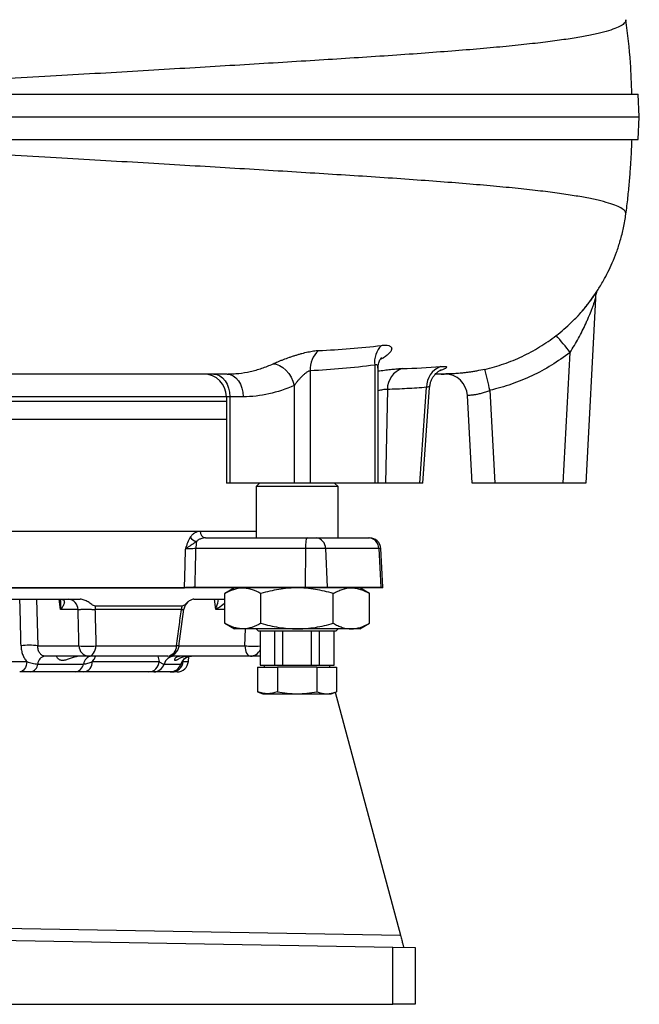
# Model space of a CAD drawing. Header units: millimetres. Extents: x 2572 to 4387, y 782 to 6178.
# Tile 8 of 17: x 3843 to 4387, y 782 to 1647. Entities that reach past the tile are written whole.
import ezdxf

# ---------------------------------------------------------------- set-up
doc = ezdxf.new("R2010")
doc.units = ezdxf.units.MM
doc.header["$LTSCALE"] = 2

msp = doc.modelspace()

# ---------------------------------------------------------------- linework, layer by layer
at = {"color": 7, "linetype": 'Continuous', "lineweight": 25}
for p, q in [((4387.19, 1561.92), (4386.14, 1581.92)), ((4386.14, 1541.92), (4387.19, 1561.92)), ((4348.79, 1402.39), (4340.28, 1239.92)), ((4320.3, 1239.92), (4326.33, 1354.89)), ((4154.75, 1343.78), (4154.75, 1239.92)), ((4098.18, 1338.8), (4098.18, 1239.92)), ((4157.68, 1239.92), (4157.68, 1340.99)), ((4084.04, 1325.87), (4084.04, 1239.92)), ((4194.32, 1239.92), (4200.36, 1324.27)), ((4024.54, 1315.92), (4024.54, 1239.92)), ((4027.47, 1315.92), (4027.47, 1239.92)), ((4039.17, 1315.92), (4027.47, 1315.92)), ((4165.88, 1322.35), (4164.3, 1239.92)), ((4197, 1239.92), (4203.03, 1324.09)), ((4240.28, 1239.92), (4236.24, 1316.97)), ((4255.97, 1321.58), (4260.25, 1239.92)), ((4024.54, 1295.92), (3679.33, 1295.92)), ((4027.47, 1239.92), (4024.54, 1239.92)), ((4084.04, 1239.92), (4027.47, 1239.92)), ((4053.59, 1239.92), (4050.59, 1236.92)), ((4098.18, 1239.92), (4084.04, 1239.92)), ((4154.75, 1239.92), (4098.18, 1239.92)), ((4122.59, 1236.92), (4119.59, 1239.92)), ((4157.68, 1239.92), (4154.75, 1239.92)), ((4164.3, 1239.92), (4157.68, 1239.92)), ((4194.32, 1239.92), (4164.3, 1239.92)), ((4197, 1239.92), (4194.32, 1239.92)), ((4260.25, 1239.92), (4240.28, 1239.92)), ((4320.3, 1239.92), (4260.25, 1239.92)), ((4340.28, 1239.92), (4320.3, 1239.92)), ((4050.59, 1236.92), (4050.59, 1191.92)), ((4122.59, 1236.92), (4050.59, 1236.92)), ((4122.59, 1191.92), (4122.59, 1236.92)), ((3646.28, 1197.92), (4050.59, 1197.92)), ((4006.16, 1191.92), (4095.59, 1191.92)), ((4095.59, 1191.92), (4103.26, 1191.92)), ((4103.26, 1191.92), (4149.41, 1191.92)), ((4149.41, 1191.92), (4150.17, 1191.92)), ((4093.86, 1182.44), (3997.68, 1182.44)), ((4093.86, 1182.44), (4093.55, 1148.44)), ((4111.5, 1182.44), (4093.86, 1182.44)), ((4111.5, 1182.44), (4112.97, 1148.44)), ((4158.42, 1182.44), (4111.5, 1182.44)), ((4158.42, 1182.44), (4160.03, 1148.44)), ((4161.93, 1148.44), (4160.15, 1182.44)), ((3715.01, 1148.1), (3987.78, 1148.1)), ((3987.78, 1147.92), (3715.01, 1147.92)), ((3996.97, 1148.44), (4093.55, 1148.44)), ((4093.54, 1147.92), (3996.97, 1147.92)), ((4031.59, 1147.92), (4023.08, 1143.01)), ((4023.08, 1116.83), (4023.08, 1143.01)), ((4054.84, 1116.83), (4054.84, 1143.01)), ((4112.98, 1147.92), (4093.54, 1147.92)), ((4093.55, 1148.44), (4112.97, 1148.44)), ((4112.97, 1148.44), (4160.03, 1148.44)), ((4160.04, 1147.92), (4112.98, 1147.92)), ((4118.34, 1116.83), (4118.34, 1143.01)), ((4150.1, 1143.01), (4141.59, 1147.92)), ((4150.1, 1116.83), (4150.1, 1143.01)), ((4161.95, 1147.92), (4160.04, 1147.92)), ((3801.34, 1137.92), (3896.08, 1137.92)), ((3995.91, 1137.92), (4023.08, 1137.92)), ((3894.21, 1128.79), (3878.65, 1128.79)), ((3984.94, 1128.79), (3909.05, 1128.79)), ((3985.56, 1131.93), (3909.54, 1131.93)), ((3982.85, 1096.61), (3987.13, 1129.23)), ((4023.08, 1116.83), (4031.59, 1111.92)), ((4141.59, 1111.92), (4150.1, 1116.83)), ((4038.96, 1111.92), (4031.59, 1111.92)), ((4086.59, 1111.92), (4038.96, 1111.92)), ((4050.59, 1111.92), (4052.59, 1109.92)), ((4120.59, 1109.92), (4052.59, 1109.92)), ((4054.09, 1109.92), (4054.09, 1079.92)), ((4054.36, 1079.92), (4054.36, 1109.92)), ((4066.86, 1109.92), (4066.86, 1079.92)), ((4074.09, 1079.92), (4074.09, 1109.92)), ((4134.22, 1111.92), (4086.59, 1111.92)), ((4099.09, 1109.92), (4099.09, 1079.92)), ((4106.32, 1079.92), (4106.32, 1109.92)), ((4118.82, 1109.92), (4118.82, 1079.92)), ((4119.09, 1079.92), (4119.09, 1109.92)), ((4120.59, 1109.92), (4122.59, 1111.92)), ((4141.59, 1111.92), (4134.22, 1111.92)), ((3858.81, 1097.05), (3894.99, 1097.05)), ((3909.89, 1097.05), (3980.7, 1097.05)), ((3747.63, 1083.21), (3849.18, 1083.21)), ((3903.62, 1087.92), (3865.01, 1087.92)), ((3972.95, 1087.92), (3903.62, 1087.92)), ((3906.81, 1083.21), (3965.44, 1083.21)), ((4045.66, 1087.92), (3978.79, 1087.92)), ((3991.07, 1083.21), (3991.45, 1087.55)), ((4054.09, 1087.92), (4045.66, 1087.92)), ((3891.66, 1074.08), (3852.6, 1074.08)), ((3858.8, 1081), (3898.87, 1081)), ((3956.15, 1074.08), (3899.05, 1074.08)), ((3975.12, 1074.08), (3960.83, 1074.08)), ((3969.81, 1081), (3984.47, 1081)), ((3981.11, 1074.08), (3976.69, 1074.08)), ((4051.95, 1078.32), (4051.95, 1056.61)), ((4051.95, 1078.32), (4069.27, 1078.32)), ((4054.09, 1079.92), (4054.36, 1079.92)), ((4054.36, 1079.92), (4066.86, 1079.92)), ((4058.4, 1079.92), (4057.48, 1078.32)), ((4066.86, 1079.92), (4074.09, 1079.92)), ((4069.27, 1078.32), (4069.27, 1056.61)), ((4103.91, 1078.32), (4069.27, 1078.32)), ((4074.09, 1079.92), (4099.09, 1079.92)), ((4099.09, 1079.92), (4106.32, 1079.92)), ((4103.91, 1078.32), (4103.91, 1056.61)), ((4103.91, 1078.32), (4121.23, 1078.32)), ((4106.32, 1079.92), (4118.82, 1079.92)), ((4115.7, 1078.32), (4114.78, 1079.92)), ((4118.82, 1079.92), (4119.09, 1079.92)), ((4121.23, 1078.32), (4121.23, 1056.61)), ((4051.95, 1056.61), (4056.59, 1054.92)), ((4116.59, 1054.92), (4121.23, 1056.61)), ((4120.17, 1056.23), (4177.37, 842.76)), ((4056.59, 1054.92), (4060.61, 1054.92)), ((4060.61, 1054.92), (4086.59, 1054.92)), ((4086.59, 1054.92), (4112.57, 1054.92)), ((4112.57, 1054.92), (4116.59, 1054.92)), ((3610.28, 842.05), (4170.62, 832.26)), ((4177.56, 842.05), (4177.37, 842.76)), ((4170.62, 781.92), (4170.62, 832.26)), ((4170.62, 832.26), (4190.28, 831.92)), ((4190.28, 831.92), (4190.28, 781.92)), ((3610.28, 781.92), (4170.62, 781.92)), ((4190.28, 781.92), (4170.62, 781.92))]:
    msp.add_line(p, q, dxfattribs=at)
at = {"color": 8, "linetype": 'Continuous', "lineweight": 25}
for p, q in [((4162.36, 1350.23), (4159.62, 1348.73)), ((4024.54, 1315.92), (3681.64, 1315.92)), ((4027.47, 1315.92), (4024.54, 1315.92)), ((3681.44, 1311.92), (4024.54, 1311.92)), ((4001.53, 1197.82), (4050.59, 1197.82)), ((4160.15, 1182.44), (4158.42, 1182.44)), ((4160.03, 1148.44), (4161.93, 1148.44)), ((3857.75, 1137.92), (3858.81, 1097.05)), ((3878.65, 1128.79), (3877.6, 1137.92)), ((4015.15, 1128.79), (4014.13, 1137.92)), ((4023.08, 1128.79), (4015.15, 1128.79)), ((4040.68, 1097.05), (4041.34, 1111.92)), ((3982.9, 1097.05), (4040.68, 1097.05)), ((3986.53, 1083.21), (3986.9, 1084.69)), ((3986.53, 1083.21), (3991.07, 1083.21))]:
    msp.add_line(p, q, dxfattribs=at)
at = {"color": 8, "linetype": 'Continuous', "lineweight": 25, "flags": 128}
msp.add_lwpolyline([(4159.82, 1349.59), (4159.95, 1349.64), (4162.36, 1350.23)], dxfattribs=at)
at = {"color": 7, "linetype": 'Continuous', "lineweight": 25, "flags": 128}
for points in [[(4065.49, 1344.91), (4068.33, 1344.56), (4071.24, 1343.49), (4074.1, 1341.74), (4076.8, 1339.37), (4079.22, 1336.48), (4081.29, 1333.18), (4082.92, 1329.6), (4084.04, 1325.87)], [(4013.33, 1335.92), (4016.09, 1335.54), (4018.74, 1334.4), (4021.18, 1332.55), (4023.33, 1330.06), (4025.09, 1327.03), (4026.39, 1323.57), (4027.2, 1319.82), (4027.47, 1315.92)], [(4025.03, 1335.92), (4027.79, 1335.54), (4030.44, 1334.4), (4032.88, 1332.55), (4035.03, 1330.06), (4036.79, 1327.03), (4038.09, 1323.57), (4038.9, 1319.82), (4039.17, 1315.92)], [(4095.59, 1191.92), (4095.26, 1191.74), (4094.95, 1191.21), (4094.65, 1190.34), (4094.4, 1189.18), (4094.18, 1187.75), (4094.01, 1186.11), (4093.9, 1184.32), (4093.86, 1182.44)], [(3987.78, 1148.1), (3988.19, 1168.07), (3988.47, 1182.1)], [(3903.62, 1087.92), (3904.78, 1088.09), (3905.9, 1088.6), (3906.94, 1089.43), (3907.87, 1090.55), (3908.65, 1091.92), (3909.26, 1093.5), (3909.68, 1095.23), (3909.89, 1097.05)], [(4040.68, 1097.05), (4040.84, 1095.23), (4041.17, 1093.5), (4041.66, 1091.92), (4042.28, 1090.55), (4043.02, 1089.43), (4043.85, 1088.6), (4044.74, 1088.09), (4045.66, 1087.92)], [(3849.18, 1083.21), (3848.97, 1081.39), (3848.56, 1079.66), (3847.95, 1078.08), (3847.17, 1076.71), (3846.25, 1075.59), (3845.21, 1074.76), (3844.09, 1074.25), (3842.93, 1074.08)], [(3644.96, 852.12), (3684.96, 851.42), (3844.93, 848.6), (4011.15, 845.68), (4177.37, 842.76)]]:
    msp.add_lwpolyline(points, dxfattribs=at)
at = {"color": 7, "linetype": 'Continuous', "lineweight": 25}
for centre, radius, start, end in [((4202.41, 1264.71), 153.26, 36.04492, 43.22005), ((4175.5, 1346.32), 20.91, 135.22688, 186.96312), ((4119.63, 1340.39), 21.51, 131.17158, 184.25371), ((4219.42, 1324.67), 19.06, 110.97502, 181.205), ((4004.54, 1315.92), 20, 0, 90), ((4185.17, 1322.47), 19.29, 108.54036, 180.36091), ((4216.26, 1315.92), 20, 3, 90.14578), ((3859.72, 1235.23), 405.55, 12.29415, 14.97598), ((4006.92, 1197.29), 5.42, 174.44727, 261.89855), ((4001.11, 1198.23), 10.12, 214.87414, 252.78896), ((4042.01, 1182.36), 44.32, 171.95453, 179.89185), ((4102.36, 1182.82), 9.15, 357.64752, 84.34605), ((4148.93, 1182.45), 9.49, 359.99718, 87.09908), ((4150.17, 1181.92), 10, 3, 90), ((3974.35, 1147.92), 13.44, 359.99999, 0.74416), ((4054.49, 1147.92), 57.52, 179.4788, 180.00014), ((4151.06, 1147.92), 57.52, 179.4788, 180.00014), ((4100.86, 1147.92), 12.12, 359.99979, 2.47488), ((4148.96, 1147.92), 11.08, 359.99986, 2.7064), ((4151.95, 1147.92), 10, 0, 3), ((3884.94, 1128.68), 9.27, 0.71362, 86.05297), ((3997.09, 1127.92), 10, 129.44835, 172.49456), ((3924.11, 1128), 15.08, 164.9317, 177.00528), ((3997.21, 1127.97), 12.3, 161.26863, 176.18623), ((3851.45, 1039.14), 58.38, 82.75506, 97.24494), ((3902.44, 1154.18), 57.61, 262.57419, 277.42581), ((3904.26, 1097.17), 9.27, 180.71362, 266.05297), ((3971.83, 1096.73), 8.88, 277.2746, 2.09611), ((3972.95, 1097.92), 10, 270, 352.45763), ((3866.33, 1080.49), 7.55, 100.08574, 176.11708), ((3906.93, 1079.83), 8.14, 95.9531, 171.69838), ((3897.93, 1082.89), 8.88, 277.22489, 2.05846), ((3955.84, 1083.69), 9.61, 271.83748, 357.14901), ((3978.96, 1078.41), 9.51, 91.04326, 164.18227), ((3976.64, 1084.01), 9.93, 270.30594, 355.37916), ((3981.11, 1084.08), 10, 270, 355), ((3993.87, 1078.08), 9.84, 90.30862, 162.71364), ((3851.27, 1081.51), 7.55, 280.08574, 356.11708), ((3890.82, 1082.18), 8.14, 275.9531, 351.69838), ((3960.65, 1083.6), 9.51, 271.04326, 344.18227), ((3975.07, 1083.93), 9.84, 270.30862, 342.71364)]:
    msp.add_arc(centre, radius, start, end, dxfattribs=at)
at = {"color": 8, "linetype": 'Continuous', "lineweight": 25}
for centre, radius, start, end in [((3980.09, 1088.52), 8.55, 71.0664, 85.93594), ((4048.15, 1154.88), 58.31, 262.64042, 275.84848), ((4045.44, 1097.32), 9.41, 271.33597, 336.86511)]:
    msp.add_arc(centre, radius, start, end, dxfattribs=at)
at = {"color": 7, "linetype": 'Continuous', "lineweight": 25}
msp.add_ellipse((3584.28, 3319.25), major_axis=(83.44, 9147.48), ratio=0.048661, start_param=4.473235, end_param=4.477059, dxfattribs=at)
at = {"color": 8, "linetype": 'Continuous', "lineweight": 25}
for points, knots in [([(4375.23, 1647.34), (4375.28, 1646.83), (4375.4, 1645.45), (4373.28, 1643.25), (4368.98, 1640.73), (4362.44, 1638.25), (4353.81, 1635.83), (4343.07, 1633.47), (4330.24, 1631.18), (4315.35, 1628.95), (4298.13, 1626.78), (4278.51, 1624.64), (4256.44, 1622.54), (4232.29, 1620.48), (4206.13, 1618.45), (4178.03, 1616.43), (4148.58, 1614.45), (4117.97, 1612.48), (4086.39, 1610.51), (4053.43, 1608.5), (4019.17, 1606.43), (3983.65, 1604.31), (3946.94, 1602.13), (3909.11, 1599.91), (3869.61, 1597.61), (3828.46, 1595.25), (3785.77, 1592.82), (3742.46, 1590.36), (3698.72, 1587.88), (3654.66, 1585.39), (3625.06, 1583.72), (3610.28, 1582.89)], [0, 0, 0, 0, 0.020533, 0.054846, 0.08907, 0.123222, 0.157322, 0.191394, 0.22547, 0.259583, 0.293764, 0.329656, 0.365611, 0.401607, 0.43762, 0.473632, 0.509621, 0.543932, 0.578179, 0.612372, 0.646543, 0.680724, 0.714946, 0.749235, 0.783609, 0.819731, 0.855968, 0.892128, 0.928175, 0.964126, 1, 1, 1, 1]), ([(4375.23, 1476.43), (4375.28, 1476.97), (4375.41, 1478.37), (4373.29, 1480.6), (4368.98, 1483.12), (4362.44, 1485.59), (4353.81, 1488.01), (4343.07, 1490.37), (4330.24, 1492.67), (4315.35, 1494.89), (4298.13, 1497.07), (4278.51, 1499.2), (4256.44, 1501.31), (4232.29, 1503.37), (4206.13, 1505.39), (4178.03, 1507.41), (4148.58, 1509.39), (4117.97, 1511.36), (4086.39, 1513.33), (4053.43, 1515.34), (4019.17, 1517.41), (3983.65, 1519.54), (3946.94, 1521.71), (3909.11, 1523.93), (3869.61, 1526.23), (3828.46, 1528.6), (3785.77, 1531.02), (3742.46, 1533.48), (3698.72, 1535.96), (3654.66, 1538.45), (3625.06, 1540.12), (3610.28, 1540.95)], [0, 0, 0, 0, 0.021436, 0.055718, 0.08991, 0.124031, 0.158099, 0.19214, 0.226184, 0.260265, 0.294415, 0.330274, 0.366196, 0.402158, 0.438139, 0.474118, 0.510073, 0.544352, 0.578568, 0.61273, 0.646869, 0.681018, 0.715209, 0.749466, 0.783808, 0.819897, 0.856101, 0.892228, 0.928241, 0.964159, 1, 1, 1, 1]), ([(4157.64, 1340.97), (4157.64, 1341.41), (4157.63, 1342.3), (4157.25, 1343.34), (4156.6, 1343.96), (4155.72, 1344.11), (4155.07, 1343.89), (4154.75, 1343.78)], [0, 0, 0, 0, 0.223273, 0.448303, 0.662466, 0.836664, 1, 1, 1, 1]), ([(4212.6, 1342.47), (4213.8, 1342.54), (4215.97, 1342.66), (4217.64, 1342.42), (4218.23, 1341.96), (4217.76, 1341.25), (4216.17, 1340.39), (4214.24, 1339.61), (4212.54, 1339.17), (4212.04, 1339.04)], [0, 0, 0, 0, 0.186031, 0.334556, 0.486967, 0.637697, 0.792654, 0.938705, 1, 1, 1, 1]), ([(4157.68, 1338.62), (4158.64, 1338.73), (4161.57, 1339.09), (4166.1, 1339.65), (4171.1, 1340.2), (4175.55, 1340.61), (4177.86, 1340.71), (4179.03, 1340.76)], [0, 0, 0, 0, 0.106368, 0.324702, 0.54862, 0.771542, 1, 1, 1, 1]), ([(4203.01, 1324.08), (4202.98, 1324.23), (4202.94, 1324.54), (4202.12, 1324.67), (4200.99, 1324.41), (4200.36, 1324.27)], [0, 0, 0, 0, 0.281409, 0.606187, 1, 1, 1, 1]), ([(4165.88, 1322.35), (4164.62, 1322.31), (4162.44, 1322.24), (4159.09, 1321.44), (4157.68, 1321.1)], [0, 0, 0, 0, 0.576805, 1, 1, 1, 1]), ([(3844.09, 1097.05), (3843.93, 1103.66), (3843.61, 1117.28), (3843.28, 1130.91), (3843.11, 1137.92)], [0, 0, 0, 0, 0.485217, 1, 1, 1, 1]), ([(3878.65, 1128.79), (3878.65, 1128.81), (3878.77, 1129.61), (3879.16, 1132.66), (3878.99, 1135.57), (3878.86, 1137.73)], [0, 0, 0, 0, 0.004041, 0.26398, 1, 1, 1, 1]), ([(4015.15, 1128.79), (4015.16, 1128.81), (4015.43, 1129.61), (4016.46, 1132.72), (4017.14, 1135.7), (4017.65, 1137.92)], [0, 0, 0, 0, 0.003955, 0.258367, 1, 1, 1, 1]), ([(4023.08, 1134.29), (4022.92, 1134.16), (4021.4, 1132.89), (4018.48, 1130.95), (4015.82, 1129.22), (4015.16, 1128.8), (4015.15, 1128.79)], [0, 0, 0, 0, 0.0840325, 0.7820001, 0.9966632, 1, 1, 1, 1]), ([(3984.94, 1128.79), (3985.58, 1128.9), (3986.86, 1129.11), (3987.07, 1129.19), (3987.17, 1129.23)], [0, 0, 0, 0, 0.502239, 1, 1, 1, 1]), ([(3906.81, 1083.21), (3907.26, 1083.77), (3908.35, 1085.1), (3909.12, 1086.89), (3909.57, 1087.92)], [0, 0, 0, 0, 0.4216099, 1, 1, 1, 1]), ([(3964.32, 1087.92), (3964.63, 1086.27), (3964.95, 1084.56), (3965.43, 1083.25), (3965.44, 1083.21)], [0, 0, 0, 0, 0.969624, 1, 1, 1, 1]), ([(3978.04, 1089.4), (3978.1, 1089.07), (3978.29, 1088.11), (3978.59, 1088), (3978.79, 1087.92)], [0, 0, 0, 0, 0.34602, 1, 1, 1, 1])]:
    msp.add_open_spline(points, degree=3, knots=knots, dxfattribs=at)
at = {"color": 7, "linetype": 'Continuous', "lineweight": 25}
for points, knots in [([(4380.63, 1581.92), (4380.33, 1591.11), (4379.63, 1613), (4376.97, 1634.73), (4375.44, 1647.34)], [0, 0, 0, 0, 0.419942, 1, 1, 1, 1]), ([(3610.79, 1581.92), (3626.99, 1581.92), (3656.23, 1581.92), (3698.15, 1581.92), (3736.65, 1581.92), (3774.77, 1581.92), (3812.37, 1581.92), (3847.28, 1581.92), (3879.53, 1581.92), (3909.2, 1581.92), (3938.32, 1581.92), (3966.85, 1581.92), (3994.75, 1581.92), (4021.97, 1581.92), (4048.46, 1581.92), (4074.2, 1581.92), (4102.77, 1581.92), (4133.66, 1581.92), (4166.22, 1581.92), (4196.84, 1581.92), (4225.41, 1581.92), (4251.84, 1581.92), (4276.11, 1581.92), (4298.11, 1581.92), (4317.81, 1581.92), (4335.12, 1581.92), (4349.98, 1581.92), (4362.36, 1581.92), (4371.39, 1581.92), (4377.74, 1581.92), (4382.34, 1581.92), (4385.57, 1581.92), (4385.92, 1581.92), (4386.09, 1581.92)], [0, 0, 0, 0, 0.038891, 0.070206, 0.101566, 0.132938, 0.164292, 0.195602, 0.221574, 0.247555, 0.273527, 0.299498, 0.32548, 0.351451, 0.377423, 0.403405, 0.429377, 0.466701, 0.504053, 0.541378, 0.578613, 0.615877, 0.653112, 0.690346, 0.727608, 0.764842, 0.802077, 0.83934, 0.876576, 0.904414, 0.932252, 0.967197, 1, 1, 1, 1]), ([(3610.89, 1561.92), (3624.53, 1561.92), (3651.84, 1561.92), (3692.52, 1561.92), (3732.95, 1561.92), (3773.05, 1561.92), (3812.7, 1561.92), (3851.71, 1561.92), (3889.87, 1561.92), (3927.11, 1561.92), (3963.35, 1561.92), (3998.53, 1561.92), (4032.62, 1561.92), (4065.54, 1561.92), (4097.25, 1561.92), (4127.69, 1561.92), (4156.78, 1561.92), (4184.44, 1561.92), (4210.59, 1561.92), (4235.14, 1561.92), (4258.01, 1561.92), (4279.15, 1561.92), (4298.51, 1561.92), (4316.04, 1561.92), (4331.7, 1561.92), (4345.47, 1561.92), (4357.32, 1561.92), (4367.25, 1561.92), (4375.22, 1561.92), (4381.27, 1561.92), (4385.19, 1561.92), (4387.14, 1561.92), (4386.96, 1561.92), (4386.91, 1561.92)], [0, 0, 0, 0, 0.032725, 0.065511, 0.098372, 0.131324, 0.164374, 0.197409, 0.230333, 0.263174, 0.295947, 0.328672, 0.361374, 0.394082, 0.42683, 0.459635, 0.492497, 0.525408, 0.558347, 0.591296, 0.624239, 0.65716, 0.69004, 0.722859, 0.755618, 0.788336, 0.821038, 0.853754, 0.886511, 0.919331, 0.952231, 0.985228, 1, 1, 1, 1]), ([(3610.79, 1541.92), (3626.99, 1541.92), (3656.23, 1541.92), (3698.15, 1541.92), (3736.65, 1541.92), (3774.77, 1541.92), (3812.37, 1541.92), (3847.28, 1541.92), (3879.53, 1541.92), (3909.2, 1541.92), (3938.32, 1541.92), (3966.85, 1541.92), (3994.75, 1541.92), (4021.97, 1541.92), (4048.46, 1541.92), (4074.2, 1541.92), (4102.77, 1541.92), (4133.66, 1541.92), (4166.22, 1541.92), (4196.84, 1541.92), (4225.41, 1541.92), (4251.84, 1541.92), (4276.11, 1541.92), (4298.11, 1541.92), (4317.81, 1541.92), (4335.12, 1541.92), (4349.98, 1541.92), (4362.36, 1541.92), (4371.39, 1541.92), (4377.74, 1541.92), (4382.34, 1541.92), (4385.55, 1541.92), (4385.9, 1541.92), (4386.07, 1541.92)], [0, 0, 0, 0, 0.038919, 0.070255, 0.101638, 0.133032, 0.164408, 0.19574, 0.22173, 0.247729, 0.273719, 0.299709, 0.325709, 0.351698, 0.377689, 0.403689, 0.429679, 0.467029, 0.504408, 0.541758, 0.57902, 0.61631, 0.653572, 0.690832, 0.72812, 0.76538, 0.802641, 0.839931, 0.877192, 0.90505, 0.932908, 0.967877, 1, 1, 1, 1]), ([(4375.43, 1476.42), (4376.03, 1481.21), (4377.19, 1490.33), (4378.52, 1504.18), (4379.47, 1516.31), (4380.12, 1526.75), (4380.54, 1534.96), (4380.72, 1539.86), (4380.79, 1541.91)], [0, 0, 0, 0, 0.232974, 0.443503, 0.636135, 0.772311, 0.904355, 1, 1, 1, 1]), ([(4333.14, 1386.96), (4333.71, 1387.57), (4335.84, 1389.81), (4338.56, 1393.05), (4341.42, 1396.61), (4343.49, 1399.34), (4346.42, 1403.38), (4349.76, 1408.27), (4353.07, 1413.56), (4356.2, 1418.92), (4359.78, 1425.64), (4363.65, 1433.91), (4367.37, 1443.2), (4370.72, 1453.49), (4373.59, 1464.68), (4374.8, 1472.43), (4375.43, 1476.43)], [0, 0, 0, 0, 0.02564, 0.095092, 0.139607, 0.183087, 0.228975, 0.309636, 0.356635, 0.408461, 0.485326, 0.57119, 0.665956, 0.769336, 0.880881, 1, 1, 1, 1]), ([(4314.09, 1369.66), (4316.42, 1371.52), (4321.13, 1375.29), (4328.13, 1381.71), (4335.01, 1388.77), (4340.59, 1395.3), (4344.75, 1400.71), (4347.4, 1404.47), (4349.23, 1407.25), (4349.94, 1408.43), (4350.23, 1408.91)], [0, 0, 0, 0, 0.143449, 0.290336, 0.464369, 0.643256, 0.754054, 0.866729, 0.944631, 1, 1, 1, 1]), ([(4326.33, 1354.89), (4327.66, 1356.93), (4328.94, 1358.98), (4331.41, 1363.14), (4332.61, 1365.24), (4334.92, 1369.48), (4336.03, 1371.61), (4338.16, 1375.87), (4339.18, 1378), (4340.65, 1381.21), (4341.13, 1382.27), (4342.06, 1384.41), (4342.52, 1385.48), (4343.86, 1388.66), (4344.7, 1390.76), (4345.88, 1393.83), (4346.26, 1394.85), (4346.97, 1396.82), (4347.31, 1397.77), (4347.77, 1399.11), (4347.92, 1399.54), (4348.19, 1400.36), (4348.32, 1400.75), (4348.53, 1401.43), (4348.62, 1401.73), (4348.75, 1402.18), (4348.79, 1402.33), (4348.79, 1402.39)], [0, 0, 0, 0, 0.125, 0.125, 0.25, 0.25, 0.375, 0.375, 0.5, 0.5, 0.5625, 0.5625, 0.625, 0.625, 0.75, 0.75, 0.8125, 0.8125, 0.875, 0.875, 0.90625, 0.90625, 0.9375, 0.9375, 0.96875, 0.96875, 1, 1, 1, 1]), ([(4348.81, 1402.37), (4348.85, 1402.99), (4348.93, 1404.29), (4349.31, 1406.07), (4349.75, 1407.57), (4350.15, 1408.62), (4350.43, 1409.24), (4350.58, 1409.54), (4350.57, 1409.53), (4350.57, 1409.53)], [0, 0, 0, 0, 0.181202, 0.379934, 0.541476, 0.669147, 0.784846, 0.905859, 1, 1, 1, 1]), ([(4251.49, 1340.02), (4257.2, 1341.34), (4262.79, 1342.94), (4273.73, 1346.74), (4279.08, 1348.93), (4289.55, 1353.87), (4294.67, 1356.64), (4304.65, 1362.76), (4309.46, 1366.08), (4314.09, 1369.66)], [0, 0, 0, 0, 0.25, 0.25, 0.5, 0.5, 0.75, 0.75, 1, 1, 1, 1]), ([(4105.47, 1356.58), (4114.72, 1356.95), (4123.95, 1357.49), (4142.35, 1358.96), (4151.52, 1359.88), (4160.66, 1361.04)], [0, 0, 0, 0, 0.5, 0.5, 1, 1, 1, 1]), ([(4160.66, 1361.04), (4161.34, 1361.13), (4161.99, 1361.19), (4163.23, 1361.26), (4163.81, 1361.27), (4165.44, 1361.23), (4166.36, 1361.11), (4167.51, 1360.77), (4167.86, 1360.64), (4168.46, 1360.32), (4168.71, 1360.14), (4169.34, 1359.55), (4169.59, 1359.07), (4169.7, 1358.26), (4169.69, 1357.97), (4169.58, 1357.37), (4169.49, 1357.06), (4169.07, 1356.09), (4168.63, 1355.4), (4167.7, 1354.32), (4167.34, 1353.96), (4166.56, 1353.22), (4166.13, 1352.85), (4164.72, 1351.73), (4163.62, 1350.98), (4162.36, 1350.23)], [0, 0, 0, 0, 0.0625, 0.0625, 0.125, 0.125, 0.25, 0.25, 0.3125, 0.3125, 0.375, 0.375, 0.5, 0.5, 0.5625, 0.5625, 0.625, 0.625, 0.75, 0.75, 0.8125, 0.8125, 0.875, 0.875, 1, 1, 1, 1]), ([(4065.49, 1344.91), (4066.79, 1345.5), (4068.21, 1346.12), (4070.51, 1347.07), (4071.31, 1347.39), (4072.95, 1348.04), (4073.78, 1348.36), (4076.32, 1349.33), (4078.07, 1349.97), (4080.78, 1350.91), (4081.7, 1351.23), (4083.52, 1351.83), (4084.44, 1352.12), (4086.26, 1352.69), (4087.18, 1352.97), (4089.01, 1353.5), (4089.93, 1353.76), (4092.65, 1354.49), (4094.41, 1354.92), (4096.99, 1355.47), (4097.84, 1355.64), (4099.5, 1355.93), (4100.3, 1356.06), (4102.64, 1356.39), (4104.1, 1356.53), (4105.47, 1356.58)], [0, 0, 0, 0, 0.125, 0.125, 0.1875, 0.1875, 0.25, 0.25, 0.375, 0.375, 0.4375, 0.4375, 0.5, 0.5, 0.5625, 0.5625, 0.625, 0.625, 0.75, 0.75, 0.8125, 0.8125, 0.875, 0.875, 1, 1, 1, 1]), ([(4157.72, 1340.97), (4157.73, 1341.73), (4157.75, 1343.4), (4158.28, 1345.68), (4159, 1347.62), (4159.76, 1349.04), (4160.4, 1349.96), (4160.83, 1350.45), (4160.86, 1350.47), (4160.87, 1350.48)], [0, 0, 0, 0, 0.146646, 0.319241, 0.47167, 0.61477, 0.751926, 0.889927, 1, 1, 1, 1]), ([(4326.33, 1354.89), (4321.12, 1350.86), (4315.72, 1347.13), (4304.5, 1340.25), (4298.74, 1337.14), (4286.98, 1331.58), (4280.96, 1329.13), (4268.66, 1324.86), (4262.38, 1323.05), (4255.97, 1321.58)], [0, 0, 0, 0, 0.25, 0.25, 0.5, 0.5, 0.75, 0.75, 1, 1, 1, 1]), ([(4025.03, 1335.92), (4025.45, 1335.92), (4025.89, 1335.92), (4026.74, 1335.94), (4028.03, 1335.96), (4029.32, 1336.02), (4031.88, 1336.16), (4033.59, 1336.3), (4038.71, 1336.86), (4042.1, 1337.43), (4047.17, 1338.55), (4048.85, 1338.97), (4052.22, 1339.91), (4053.9, 1340.43), (4058.91, 1342.11), (4062.22, 1343.42), (4065.49, 1344.91)], [0, 0, 0, 0, 0.03125, 0.03125, 0.0625, 0.125, 0.125, 0.25, 0.25, 0.5, 0.5, 0.625, 0.625, 0.75, 0.75, 1, 1, 1, 1]), ([(4154.75, 1343.78), (4145.34, 1342.49), (4135.92, 1341.46), (4117.06, 1339.82), (4107.63, 1339.22), (4098.18, 1338.8)], [0, 0, 0, 0, 0.5, 0.5, 1, 1, 1, 1]), ([(4025.03, 1335.92), (4014.66, 1335.92), (3989.51, 1335.92), (3943.12, 1335.92), (3867.81, 1335.92), (3803, 1335.92), (3734.64, 1335.92), (3709.57, 1335.92), (3684.29, 1335.92)], [0.7523367, 0.7523367, 0.7523367, 0.7523367, 0.7758512, 0.8075328, 0.8477429, 0.9196346, 0.9196346, 0.9604581, 0.9604581, 0.9604581, 0.9604581]), ([(4098.18, 1338.8), (4097.87, 1338.76), (4097.55, 1338.67), (4096.9, 1338.44), (4096.56, 1338.29), (4095.87, 1337.94), (4095.53, 1337.73), (4094.85, 1337.29), (4094.52, 1337.05), (4093.53, 1336.3), (4092.87, 1335.74), (4091.6, 1334.58), (4090.99, 1333.98), (4089.78, 1332.75), (4089.19, 1332.12), (4088.06, 1330.86), (4087.51, 1330.23), (4086.45, 1328.96), (4085.93, 1328.33), (4084.95, 1327.08), (4084.48, 1326.47), (4084.04, 1325.87)], [0, 0, 0, 0, 0.0625, 0.0625, 0.125, 0.125, 0.1875, 0.1875, 0.25, 0.25, 0.375, 0.375, 0.5, 0.5, 0.625, 0.625, 0.75, 0.75, 0.875, 0.875, 1, 1, 1, 1]), ([(4203.04, 1324.08), (4203.15, 1325.12), (4203.39, 1327.15), (4204.32, 1330), (4205.54, 1332.51), (4206.98, 1334.63), (4208.47, 1336.32), (4209.86, 1337.57), (4211.04, 1338.44), (4211.95, 1339.01), (4212.52, 1339.3), (4212.76, 1339.41), (4212.7, 1339.38), (4212.69, 1339.38)], [0, 0, 0, 0, 0.123487, 0.24301, 0.355456, 0.460968, 0.558096, 0.646012, 0.726984, 0.806446, 0.890086, 0.982246, 1, 1, 1, 1]), ([(4213.13, 1335.92), (4213.81, 1335.92), (4215.67, 1335.92), (4216.26, 1335.92), (4214.88, 1335.92), (4212.3, 1335.92), (4209.12, 1335.92), (4208.17, 1335.92)], [0, 0, 0, 0, 0.135729, 0.370982, 0.607153, 0.882589, 1, 1, 1, 1]), ([(4251.49, 1340.02), (4249.06, 1339.46), (4246.64, 1338.97), (4243.06, 1338.31), (4241.89, 1338.11), (4239.6, 1337.74), (4238.48, 1337.57), (4236.29, 1337.27), (4235.23, 1337.13), (4233.15, 1336.88), (4232.13, 1336.77), (4229.24, 1336.49), (4227.49, 1336.35), (4225.11, 1336.19), (4224.36, 1336.15), (4222.95, 1336.08), (4222.3, 1336.05), (4220.49, 1335.98), (4219.49, 1335.96), (4218.27, 1335.94), (4217.91, 1335.93), (4217.3, 1335.93), (4217.04, 1335.93), (4216.43, 1335.92), (4216.22, 1335.92), (4216.21, 1335.92)], [0, 0, 0, 0, 0.125, 0.125, 0.1875, 0.1875, 0.25, 0.25, 0.3125, 0.3125, 0.375, 0.375, 0.5, 0.5, 0.5625, 0.5625, 0.625, 0.625, 0.75, 0.75, 0.8125, 0.8125, 0.875, 0.875, 1, 1, 1, 1]), ([(4084.04, 1325.87), (4076.74, 1322.55), (4069.35, 1320.08), (4054.4, 1316.77), (4046.83, 1315.92), (4039.17, 1315.92)], [0, 0, 0, 0, 0.5, 0.5, 1, 1, 1, 1]), ([(4200.36, 1324.27), (4194.61, 1323.76), (4188.86, 1323.37), (4177.37, 1322.74), (4171.62, 1322.51), (4165.88, 1322.35)], [0, 0, 0, 0, 0.5, 0.5, 1, 1, 1, 1]), ([(4236.24, 1316.97), (4236.23, 1317.04), (4236.36, 1317.1), (4236.75, 1317.18), (4236.91, 1317.21), (4237.29, 1317.27), (4237.52, 1317.29), (4238.28, 1317.38), (4238.9, 1317.44), (4240, 1317.56), (4240.4, 1317.6), (4241.25, 1317.71), (4241.69, 1317.76), (4243.08, 1317.96), (4244.1, 1318.12), (4245.73, 1318.44), (4246.3, 1318.56), (4247.44, 1318.82), (4248.02, 1318.96), (4249.2, 1319.27), (4249.8, 1319.43), (4251.02, 1319.8), (4251.63, 1319.99), (4253.49, 1320.61), (4254.73, 1321.07), (4255.97, 1321.58)], [0, 0, 0, 0, 0.125, 0.125, 0.1875, 0.1875, 0.25, 0.25, 0.375, 0.375, 0.4375, 0.4375, 0.5, 0.5, 0.625, 0.625, 0.6875, 0.6875, 0.75, 0.75, 0.8125, 0.8125, 0.875, 0.875, 1, 1, 1, 1]), ([(3992.81, 1192.45), (3993.39, 1193.33), (3994.02, 1194.1), (3995.03, 1195.1), (3995.38, 1195.41), (3996.09, 1195.97), (3996.46, 1196.23), (3997.59, 1196.91), (3998.36, 1197.25), (3999.92, 1197.7), (4000.72, 1197.82), (4001.53, 1197.82)], [0, 0, 0, 0, 0.25, 0.25, 0.375, 0.375, 0.5, 0.5, 0.75, 0.75, 1, 1, 1, 1]), ([(3992.81, 1192.45), (3991.85, 1190.98), (3991.06, 1189.33), (3990.01, 1186.7), (3989.68, 1185.79), (3989.22, 1184.41), (3989.06, 1183.95), (3988.77, 1183.03), (3988.62, 1182.56), (3988.47, 1182.1)], [0, 0, 0, 0, 0.5, 0.5, 0.75, 0.75, 0.875, 0.875, 1, 1, 1, 1]), ([(3998.12, 1188.56), (3997.29, 1187.98), (3996.44, 1187.38), (3994.74, 1186.22), (3993.89, 1185.67), (3992.2, 1184.59), (3991.37, 1184.08), (3990.22, 1183.33), (3989.85, 1183.08), (3989.13, 1182.59), (3988.79, 1182.34), (3988.47, 1182.1)], [0, 0, 0, 0, 0.25, 0.25, 0.5, 0.5, 0.75, 0.75, 0.875, 0.875, 1, 1, 1, 1]), ([(4006.16, 1191.92), (4005.44, 1191.92), (4004.72, 1191.85), (4003.31, 1191.58), (4002.61, 1191.38), (4001.58, 1190.97), (4001.24, 1190.81), (4000.57, 1190.46), (4000.24, 1190.27), (3999.29, 1189.64), (3998.68, 1189.15), (3998.12, 1188.56)], [0, 0, 0, 0, 0.25, 0.25, 0.5, 0.5, 0.625, 0.625, 0.75, 0.75, 1, 1, 1, 1]), ([(3997.68, 1182.44), (3996.84, 1182.43), (3995.98, 1182.42), (3994.72, 1182.39), (3994.3, 1182.38), (3993.47, 1182.35), (3993.05, 1182.34), (3991.86, 1182.29), (3991.1, 1182.26), (3989.68, 1182.18), (3989.04, 1182.14), (3988.47, 1182.1)], [0, 0, 0, 0, 0.25, 0.25, 0.375, 0.375, 0.5, 0.5, 0.75, 0.75, 1, 1, 1, 1]), ([(3996.97, 1148.44), (3996.13, 1148.43), (3995.29, 1148.42), (3994.02, 1148.39), (3993.6, 1148.38), (3992.77, 1148.35), (3992.36, 1148.34), (3991.56, 1148.3), (3991.17, 1148.29), (3990.41, 1148.25), (3990.05, 1148.24), (3989, 1148.18), (3988.35, 1148.14), (3987.78, 1148.1)], [0, 0, 0, 0, 0.25, 0.25, 0.375, 0.375, 0.5, 0.5, 0.625, 0.625, 0.75, 0.75, 1, 1, 1, 1]), ([(3996.97, 1147.92), (3996.13, 1147.92), (3995.29, 1147.92), (3994.02, 1147.92), (3993.6, 1147.92), (3992.77, 1147.92), (3991.96, 1147.92), (3991.18, 1147.92), (3990.42, 1147.92), (3990.05, 1147.92), (3988.99, 1147.92), (3988.35, 1147.92), (3987.78, 1147.92)], [0, 0, 0, 0, 0.25, 0.25, 0.375, 0.375, 0.5, 0.625, 0.625, 0.75, 0.75, 1, 1, 1, 1]), ([(4023.08, 1143.01), (4025.68, 1144.51), (4028.29, 1145.74), (4033.58, 1147.45), (4036.25, 1147.92), (4038.96, 1147.92)], [0, 0, 0, 0, 0.5, 0.5, 1, 1, 1, 1]), ([(4038.96, 1147.92), (4039.63, 1147.92), (4040.31, 1147.89), (4041.66, 1147.78), (4042.33, 1147.69), (4044.34, 1147.36), (4045.67, 1147.02), (4049.63, 1145.74), (4052.24, 1144.5), (4054.84, 1143.01)], [0, 0, 0, 0, 0.125, 0.125, 0.25, 0.25, 0.5, 0.5, 1, 1, 1, 1]), ([(4086.59, 1147.92), (4085.24, 1147.92), (4083.89, 1147.89), (4081.19, 1147.78), (4079.85, 1147.69), (4075.83, 1147.36), (4073.17, 1147.02), (4065.24, 1145.74), (4060.02, 1144.5), (4054.84, 1143.01)], [0, 0, 0, 0, 0.125, 0.125, 0.25, 0.25, 0.5, 0.5, 1, 1, 1, 1]), ([(4118.34, 1143.01), (4113.15, 1144.51), (4107.92, 1145.74), (4097.34, 1147.45), (4092, 1147.92), (4086.59, 1147.92)], [0, 0, 0, 0, 0.5, 0.5, 1, 1, 1, 1]), ([(4118.34, 1143.01), (4119.64, 1143.76), (4120.94, 1144.44), (4123.58, 1145.65), (4124.9, 1146.18), (4128.87, 1147.46), (4131.53, 1147.92), (4134.22, 1147.92)], [0, 0, 0, 0, 0.25, 0.25, 0.5, 0.5, 1, 1, 1, 1]), ([(4134.22, 1147.92), (4134.89, 1147.92), (4135.57, 1147.89), (4136.92, 1147.78), (4137.59, 1147.69), (4139.62, 1147.35), (4140.96, 1147.02), (4144.93, 1145.73), (4147.53, 1144.49), (4150.1, 1143.01)], [0, 0, 0, 0, 0.125, 0.125, 0.25, 0.25, 0.5, 0.5, 1, 1, 1, 1]), ([(3879.48, 1137.92), (3879.86, 1137.9), (3880.18, 1137.85), (3880.73, 1137.7), (3880.97, 1137.59), (3881.56, 1137.22), (3881.79, 1136.91), (3882.01, 1136.4), (3882.07, 1136.22), (3882.13, 1135.84), (3882.14, 1135.65), (3882.13, 1135.06), (3882.05, 1134.65), (3881.81, 1133.81), (3881.65, 1133.37), (3881.23, 1132.49), (3880.99, 1132.04), (3880.43, 1131.13), (3880.12, 1130.67), (3879.43, 1129.74), (3879.06, 1129.26), (3878.65, 1128.79)], [0, 0, 0, 0, 0.0625, 0.0625, 0.125, 0.125, 0.25, 0.25, 0.3125, 0.3125, 0.375, 0.375, 0.5, 0.5, 0.625, 0.625, 0.75, 0.75, 0.875, 0.875, 1, 1, 1, 1]), ([(3879.25, 1137.92), (3879.28, 1137.92), (3879.32, 1137.92), (3879.36, 1137.92), (3879.37, 1137.92)], [0, 0, 0, 0, 0.708814, 1, 1, 1, 1]), ([(3879.33, 1137.91), (3879.38, 1137.91), (3879.66, 1137.92), (3879.74, 1137.85), (3879.67, 1137.88), (3879.67, 1137.89)], [0, 0, 0, 0, 0.180678, 0.945174, 1, 1, 1, 1]), ([(3909.54, 1131.93), (3908.94, 1131.93), (3908.37, 1132.11), (3907.26, 1132.66), (3906.73, 1133.01), (3905.68, 1133.74), (3905.16, 1134.12), (3904.11, 1134.87), (3903.59, 1135.23), (3902.51, 1135.91), (3901.96, 1136.23), (3900.84, 1136.8), (3900.26, 1137.06), (3898.51, 1137.68), (3897.32, 1137.92), (3896.08, 1137.92)], [0, 0, 0, 0, 0.125, 0.125, 0.25, 0.25, 0.375, 0.375, 0.5, 0.5, 0.625, 0.625, 0.75, 0.75, 1, 1, 1, 1]), ([(3995.91, 1137.92), (3995, 1137.92), (3994.1, 1137.68), (3992.78, 1137.06), (3992.34, 1136.8), (3991.49, 1136.24), (3991.07, 1135.92), (3990.24, 1135.24), (3989.84, 1134.88), (3989.02, 1134.13), (3988.62, 1133.75), (3987.8, 1133.02), (3987.38, 1132.67), (3986.5, 1132.11), (3986.04, 1131.93), (3985.56, 1131.93)], [0, 0, 0, 0, 0.25, 0.25, 0.375, 0.375, 0.5, 0.5, 0.625, 0.625, 0.75, 0.75, 0.875, 0.875, 1, 1, 1, 1]), ([(3894.21, 1128.79), (3894.56, 1128.86), (3894.98, 1128.93), (3895.93, 1129.04), (3896.47, 1129.09), (3897.63, 1129.17), (3898.25, 1129.2), (3899.24, 1129.23), (3899.59, 1129.24), (3900.27, 1129.25), (3900.97, 1129.25), (3901.68, 1129.25), (3902.4, 1129.24), (3902.76, 1129.23), (3903.84, 1129.2), (3904.55, 1129.17), (3905.59, 1129.11), (3905.94, 1129.09), (3906.61, 1129.04), (3906.94, 1129.01), (3907.89, 1128.93), (3908.49, 1128.86), (3909.05, 1128.79)], [0, 0, 0, 0, 0.125, 0.125, 0.25, 0.25, 0.375, 0.375, 0.4375, 0.4375, 0.5, 0.5625, 0.5625, 0.625, 0.625, 0.75, 0.75, 0.8125, 0.8125, 0.875, 0.875, 1, 1, 1, 1]), ([(3894.99, 1097.05), (3894.85, 1102.72), (3894.71, 1108.38), (3894.57, 1114.05), (3894.45, 1118.96), (3894.33, 1123.88), (3894.21, 1128.79)], [0, 0, 0, 0, 0.00857471, 0.00857471, 0.00857471, 0.01601425, 0.01601425, 0.01601425, 0.01601425]), ([(3909.05, 1128.79), (3909.18, 1123.88), (3909.31, 1118.96), (3909.44, 1114.05), (3909.59, 1108.38), (3909.74, 1102.72), (3909.89, 1097.05)], [0, 0, 0, 0, 0.00744117, 0.00744117, 0.00744117, 0.01601777, 0.01601777, 0.01601777, 0.01601777]), ([(3980.7, 1097.05), (3981.46, 1102.72), (3982.21, 1108.38), (3982.97, 1114.05), (3983.63, 1118.96), (3984.28, 1123.88), (3984.94, 1128.79)], [0, 0, 0, 0, 0.0085766, 0.0085766, 0.0085766, 0.01601777, 0.01601777, 0.01601777, 0.01601777]), ([(4038.96, 1111.92), (4038.28, 1111.92), (4037.61, 1111.95), (4036.26, 1112.06), (4035.59, 1112.15), (4033.58, 1112.49), (4032.25, 1112.82), (4028.28, 1114.1), (4025.67, 1115.34), (4023.08, 1116.83)], [0, 0, 0, 0, 0.125, 0.125, 0.25, 0.25, 0.5, 0.5, 1, 1, 1, 1]), ([(4054.84, 1116.83), (4052.24, 1115.33), (4049.62, 1114.1), (4044.33, 1112.39), (4041.66, 1111.92), (4038.96, 1111.92)], [0, 0, 0, 0, 0.5, 0.5, 1, 1, 1, 1]), ([(4054.84, 1116.83), (4060.03, 1115.33), (4065.26, 1114.1), (4075.84, 1112.39), (4081.18, 1111.92), (4086.59, 1111.92)], [0, 0, 0, 0, 0.5, 0.5, 1, 1, 1, 1]), ([(4086.59, 1111.92), (4087.94, 1111.92), (4089.29, 1111.95), (4091.99, 1112.06), (4093.33, 1112.15), (4097.35, 1112.49), (4100.01, 1112.82), (4107.94, 1114.1), (4113.16, 1115.34), (4118.34, 1116.83)], [0, 0, 0, 0, 0.125, 0.125, 0.25, 0.25, 0.5, 0.5, 1, 1, 1, 1]), ([(4118.34, 1116.83), (4119.64, 1116.09), (4120.94, 1115.4), (4123.58, 1114.19), (4124.9, 1113.66), (4128.87, 1112.38), (4131.53, 1111.92), (4134.22, 1111.92)], [0, 0, 0, 0, 0.25, 0.25, 0.5, 0.5, 1, 1, 1, 1]), ([(4134.22, 1111.92), (4134.89, 1111.92), (4135.57, 1111.95), (4136.92, 1112.06), (4137.59, 1112.15), (4139.62, 1112.49), (4140.96, 1112.83), (4144.93, 1114.12), (4147.53, 1115.35), (4150.1, 1116.83)], [0, 0, 0, 0, 0.125, 0.125, 0.25, 0.25, 0.5, 0.5, 1, 1, 1, 1]), ([(3844.09, 1097.05), (3844.12, 1095.7), (3844.26, 1094.37), (3844.74, 1091.8), (3845.08, 1090.57), (3845.73, 1088.79), (3845.98, 1088.21), (3846.51, 1087.09), (3846.79, 1086.55), (3847.71, 1085.01), (3848.41, 1084.06), (3849.18, 1083.21)], [0, 0, 0, 0, 0.25, 0.25, 0.5, 0.5, 0.625, 0.625, 0.75, 0.75, 1, 1, 1, 1]), ([(3865.01, 1087.92), (3864.6, 1087.92), (3864.19, 1087.98), (3863.39, 1088.2), (3863, 1088.36), (3862.25, 1088.8), (3861.89, 1089.07), (3861.21, 1089.7), (3860.89, 1090.07), (3860.31, 1090.89), (3860.05, 1091.34), (3859.6, 1092.32), (3859.4, 1092.86), (3859.09, 1093.98), (3858.97, 1094.56), (3858.83, 1095.77), (3858.8, 1096.41), (3858.81, 1097.05)], [0, 0, 0, 0, 0.125, 0.125, 0.25, 0.25, 0.375, 0.375, 0.5, 0.5, 0.625, 0.625, 0.75, 0.75, 0.875, 0.875, 1, 1, 1, 1]), ([(3849.18, 1083.21), (3850.73, 1082.59), (3852.34, 1082.02), (3855.56, 1081.23), (3857.18, 1081), (3858.8, 1081)], [0, 0, 0, 0, 0.5, 0.5, 1, 1, 1, 1]), ([(3896.33, 1087.92), (3895.07, 1087.92), (3893.81, 1087.75), (3891.3, 1087.2), (3890.09, 1086.83), (3887.75, 1086.03), (3886.61, 1085.6), (3884.43, 1084.82), (3883.39, 1084.47), (3881.89, 1084.16), (3881.4, 1084.1), (3880.49, 1084.07), (3880.06, 1084.11), (3879.24, 1084.26), (3878.86, 1084.38), (3878.18, 1084.68), (3877.87, 1084.85), (3877.31, 1085.23), (3877.05, 1085.43), (3876.61, 1085.85), (3876.42, 1086.06), (3875.94, 1086.67), (3875.73, 1087.05), (3875.65, 1087.35)], [0, 0, 0, 0, 0.125, 0.125, 0.25, 0.25, 0.375, 0.375, 0.5, 0.5, 0.5625, 0.5625, 0.625, 0.625, 0.6875, 0.6875, 0.75, 0.75, 0.8125, 0.8125, 0.875, 0.875, 1, 1, 1, 1]), ([(3875.71, 1087.51), (3875.7, 1087.7), (3875.7, 1087.92), (3875.9, 1087.92), (3875.92, 1087.92)], [0, 0, 0, 0, 0.897093, 1, 1, 1, 1]), ([(3898.87, 1081), (3900.27, 1081), (3901.61, 1081.23), (3904.22, 1082.02), (3905.49, 1082.59), (3906.81, 1083.21)], [0, 0, 0, 0, 0.5, 0.5, 1, 1, 1, 1]), ([(3905.88, 1087.91), (3905.87, 1087.91), (3905.83, 1087.89), (3905.99, 1087.9), (3906.09, 1087.91)], [0, 0, 0, 0, 0.3427331, 1, 1, 1, 1]), ([(3965.44, 1083.21), (3966.12, 1082.59), (3966.88, 1082.02), (3968.36, 1081.23), (3969.1, 1081), (3969.81, 1081)], [0, 0, 0, 0, 0.5, 0.5, 1, 1, 1, 1]), ([(3990.83, 1087.92), (3990.48, 1087.92), (3990.14, 1087.91), (3989.47, 1087.85), (3989.14, 1087.81), (3988.17, 1087.66), (3987.55, 1087.52), (3985.77, 1087.01), (3984.73, 1086.56), (3983.33, 1085.85), (3982.89, 1085.61), (3982.08, 1085.15), (3981.71, 1084.93), (3981.03, 1084.55), (3980.72, 1084.38), (3980.31, 1084.21), (3980.18, 1084.16), (3979.95, 1084.1), (3979.84, 1084.09), (3979.56, 1084.08), (3979.42, 1084.14), (3979.21, 1084.37), (3979.16, 1084.53), (3979.14, 1084.92), (3979.17, 1085.14), (3979.31, 1085.6), (3979.42, 1085.84), (3979.72, 1086.31), (3979.91, 1086.54), (3980.38, 1086.98), (3980.65, 1087.18), (3981.28, 1087.52), (3981.64, 1087.66), (3982.43, 1087.86), (3982.88, 1087.92), (3983.35, 1087.92)], [0, 0, 0, 0, 0.03125, 0.03125, 0.0625, 0.0625, 0.125, 0.125, 0.25, 0.25, 0.3125, 0.3125, 0.375, 0.375, 0.4375, 0.4375, 0.46875, 0.46875, 0.5, 0.5, 0.5625, 0.5625, 0.625, 0.625, 0.6875, 0.6875, 0.75, 0.75, 0.8125, 0.8125, 0.875, 0.875, 0.9375, 0.9375, 1, 1, 1, 1]), ([(3984.47, 1081), (3984.87, 1081), (3985.22, 1081.23), (3985.87, 1082.02), (3986.17, 1082.59), (3986.53, 1083.21)], [0, 0, 0, 0, 0.5, 0.5, 1, 1, 1, 1]), ([(3986.38, 1083.92), (3986.39, 1083.93), (3986.39, 1083.95), (3986.73, 1084.52), (3987.49, 1085.43), (3988.79, 1086.51), (3990.6, 1087.42), (3992.38, 1087.92), (3993.48, 1087.87), (3993.82, 1087.85)], [0, 0, 0, 0, 0.110434, 0.247054, 0.386107, 0.542773, 0.724471, 0.913655, 1, 1, 1, 1]), ([(3852.6, 1074.08), (3852.35, 1074.08), (3851.84, 1074.08), (3851.05, 1074.08), (3850.15, 1074.08), (3849.07, 1074.08), (3847.84, 1074.08), (3846.57, 1074.08), (3845.32, 1074.08), (3844.1, 1074.08), (3843.3, 1074.08), (3842.93, 1074.08)], [0, 0, 0, 0, 0.080784, 0.1640921, 0.2499502, 0.3626328, 0.4999521, 0.624962, 0.7499667, 0.8828051, 1, 1, 1, 1]), ([(3899.05, 1074.08), (3898.86, 1074.08), (3898.45, 1074.08), (3897.84, 1074.08), (3897.11, 1074.08), (3896.3, 1074.08), (3895.38, 1074.08), (3894.48, 1074.08), (3893.56, 1074.08), (3892.64, 1074.08), (3891.98, 1074.08), (3891.66, 1074.08)], [0, 0, 0, 0, 0.0764, 0.1597461, 0.2500533, 0.3750648, 0.5000812, 0.6335407, 0.7500733, 0.8778904, 1, 1, 1, 1]), ([(3960.83, 1074.08), (3960.72, 1074.08), (3960.49, 1074.08), (3960.13, 1074.08), (3959.71, 1074.08), (3959.17, 1074.08), (3958.56, 1074.08), (3957.92, 1074.08), (3957.3, 1074.08), (3956.7, 1074.08), (3956.32, 1074.08), (3956.15, 1074.08)], [0, 0, 0, 0, 0.080786, 0.164096, 0.249956, 0.362638, 0.499957, 0.624966, 0.74997, 0.882806, 1, 1, 1, 1]), ([(3976.69, 1074.08), (3976.64, 1074.08), (3976.55, 1074.08), (3976.42, 1074.08), (3976.27, 1074.08), (3976.12, 1074.08), (3975.96, 1074.08), (3975.8, 1074.08), (3975.61, 1074.08), (3975.39, 1074.08), (3975.21, 1074.08), (3975.12, 1074.08)], [0, 0, 0, 0, 0.0764, 0.1597461, 0.2500533, 0.3750648, 0.5000812, 0.6335407, 0.7500733, 0.8778904, 1, 1, 1, 1]), ([(4060.61, 1054.92), (4059.17, 1054.92), (4057.72, 1055.08), (4054.84, 1055.66), (4053.39, 1056.09), (4051.95, 1056.61)], [0, 0, 0, 0, 0.5, 0.5, 1, 1, 1, 1]), ([(4069.27, 1056.61), (4067.83, 1056.09), (4066.38, 1055.66), (4063.5, 1055.08), (4062.05, 1054.92), (4060.61, 1054.92)], [0, 0, 0, 0, 0.5, 0.5, 1, 1, 1, 1]), ([(4069.27, 1056.61), (4072.16, 1056.09), (4075.04, 1055.66), (4080.82, 1055.08), (4083.7, 1054.92), (4086.59, 1054.92)], [0, 0, 0, 0, 0.5, 0.5, 1, 1, 1, 1]), ([(4086.59, 1054.92), (4089.48, 1054.92), (4092.36, 1055.08), (4098.14, 1055.66), (4101.02, 1056.09), (4103.91, 1056.61)], [0, 0, 0, 0, 0.5, 0.5, 1, 1, 1, 1]), ([(4103.91, 1056.61), (4105.34, 1056.09), (4106.79, 1055.66), (4109.68, 1055.08), (4111.13, 1054.92), (4112.57, 1054.92)], [0, 0, 0, 0, 0.5, 0.5, 1, 1, 1, 1]), ([(4112.57, 1054.92), (4114.02, 1054.92), (4115.46, 1055.08), (4118.35, 1055.66), (4119.79, 1056.09), (4121.23, 1056.61)], [0, 0, 0, 0, 0.5, 0.5, 1, 1, 1, 1]), ([(4177.37, 842.76), (4177.8, 841.18), (4178.18, 839.73), (4178.71, 837.77), (4178.88, 837.15), (4179.18, 836.01), (4179.32, 835.49), (4179.57, 834.55), (4179.68, 834.13), (4179.88, 833.4), (4179.96, 833.09), (4180.09, 832.6), (4180.14, 832.41), (4180.21, 832.16), (4180.23, 832.1), (4180.23, 832.1)], [0, 0, 0, 0, 0.25, 0.25, 0.375, 0.375, 0.5, 0.5, 0.625, 0.625, 0.75, 0.75, 0.875, 0.875, 1, 1, 1, 1])]:
    msp.add_open_spline(points, degree=3, knots=knots, dxfattribs=at)
for points in [[(4179.03, 1340.76), (4190.3, 1341.05), (4201.49, 1341.57), (4212.6, 1342.47)], [(4216.01, 1335.93), (4216.12, 1335.92), (4216.19, 1335.92), (4216.21, 1335.92)]]:
    msp.add_open_spline(points, degree=3, dxfattribs=at)

doc.saveas('drawing.dxf')
